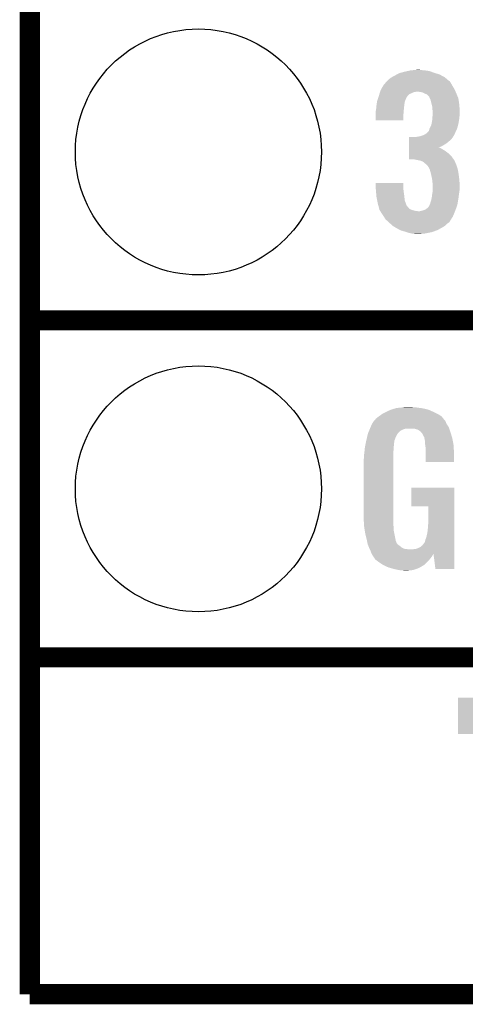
# Model space of a CAD drawing. Extents: x -1.3 to 24.2, y -3.9 to 39.2.
# Tile 1 of 35: x -1.3 to 2, y -3.9 to 3.5. Entities that reach past the tile are written whole.
import ezdxf

# ---------------------------------------------------------------- set-up
doc = ezdxf.new("R2010")
doc.units = 0
doc.layers.get('0').update_dxf_attribs({"linetype": 'CONTINUOUS'})
for name, color, linetype in [('TEMP_HUM_28_CLICK_V100_GKO', 5, 'CONTINUOUS'), ('TEMP_HUM_28_CLICK_V100_GTO', 14, 'CONTINUOUS'), ('TEMP_HUM_28_CLICK_V100_GTS', 12, 'CONTINUOUS')]:
    doc.layers.add(name, color=color, linetype=linetype)

# ---------------------------------------------------------------- blocks, each defined once
blk = doc.blocks.new('ROUND_23')
blk.add_circle((0, 0), 0.9271)

msp = doc.modelspace()

# ---------------------------------------------------------------- linework, layer by layer
at = {"layer": 'TEMP_HUM_28_CLICK_V100_GKO', "const_width": 0.1524}
for points in [[(-1.27, -3.81), (-1.27, 36.83)], [(-1.27, -3.81), (21.59, -3.81)]]:
    msp.add_lwpolyline(points, dxfattribs=at)
at = {"layer": 'TEMP_HUM_28_CLICK_V100_GTO', "const_width": 0.1524}
for points in [[(-1.27, 1.27), (3.8862, 1.27)], [(-1.27, 1.27), (3.8862, 1.27)], [(-1.27, -1.27), (3.302, -1.27)], [(-1.27, -1.27), (-0.26924, -1.27)]]:
    msp.add_lwpolyline(points, dxfattribs=at)
at = {"layer": 'TEMP_HUM_28_CLICK_V100_GTO'}
for points in [[(1.48082, 3.11658), (1.49497, 3.1242), (1.830388, 3.11658), (1.816102, 3.1242)], [(1.49497, 3.1242), (1.513842, 3.134362), (1.816102, 3.1242), (1.783582, 3.134362)], [(1.513842, 3.134362), (1.52336, 3.1369), (1.783582, 3.134362), (1.77546, 3.1369)], [(1.52336, 3.1369), (1.55194, 3.14452), (1.77546, 3.1369), (1.754122, 3.14452)], [(1.55194, 3.14452), (1.57479, 3.149598), (1.754122, 3.14452), (1.739902, 3.149598)], [(1.57479, 3.149598), (1.597662, 3.15468), (1.739902, 3.149598), (1.70688, 3.15468)], [(1.597662, 3.15468), (1.62433, 3.15722), (1.70688, 3.15468), (1.676402, 3.15722)], [(1.62433, 3.15722), (1.650998, 3.15976), (1.676402, 3.15722), (1.666242, 3.15976)], [(1.391924, 3.04038), (1.411264, 3.06324), (1.91262, 3.04038), (1.899922, 3.06324)], [(1.411264, 3.06324), (1.419856, 3.073396), (1.899922, 3.06324), (1.892296, 3.073396)], [(1.419856, 3.073396), (1.419858, 3.073398), (1.892296, 3.073396), (1.892294, 3.073398)], [(1.419858, 3.073398), (1.422398, 3.075938), (1.892294, 3.073398), (1.887224, 3.075938)], [(1.422398, 3.075938), (1.4351, 3.08864), (1.887224, 3.075938), (1.87221, 3.08864)], [(1.4351, 3.08864), (1.45288, 3.101342), (1.87221, 3.08864), (1.857196, 3.101342)], [(1.45288, 3.101342), (1.457532, 3.10388), (1.857196, 3.101342), (1.854194, 3.10388)], [(1.457532, 3.10388), (1.48082, 3.11658), (1.854194, 3.10388), (1.830388, 3.11658)], [(1.359692, 2.96418), (1.36366, 2.976876), (1.57734, 2.96418), (1.590042, 2.976876)], [(1.36366, 2.976876), (1.365248, 2.98196), (1.590042, 2.976876), (1.605284, 2.98196)], [(1.365248, 2.98196), (1.36763, 2.98958), (1.605284, 2.98196), (1.617978, 2.98958)], [(1.36763, 2.98958), (1.369218, 2.99466), (1.617978, 2.98958), (1.643378, 2.99466)], [(1.369218, 2.99466), (1.3716, 3.002282), (1.93724, 2.99466), (1.933722, 3.002282)], [(1.3716, 3.002282), (1.378372, 3.014978), (1.933722, 3.002282), (1.92786, 3.014978)], [(1.378372, 3.014978), (1.39192, 3.040374), (1.92786, 3.014978), (1.912624, 3.040374)], [(1.39192, 3.040374), (1.391924, 3.04038), (1.912624, 3.040374), (1.91262, 3.04038)], [(1.673858, 2.99212), (1.650998, 2.99466), (1.938412, 2.99212), (1.93724, 2.99466)], [(1.691638, 2.987042), (1.673858, 2.99212), (1.940756, 2.987042), (1.938412, 2.99212)], [(1.701802, 2.98196), (1.691638, 2.987042), (1.9431, 2.98196), (1.940756, 2.987042)], [(1.70688, 2.97942), (1.701802, 2.98196), (1.944116, 2.97942), (1.9431, 2.98196)], [(1.719576, 2.97434), (1.70688, 2.97942), (1.946148, 2.97434), (1.944116, 2.97942)], [(1.739894, 2.954026), (1.719576, 2.97434), (1.954274, 2.954026), (1.946148, 2.97434)], [(1.34112, 2.88798), (1.342934, 2.90068), (1.550352, 2.88798), (1.55194, 2.90068)], [(1.342934, 2.90068), (1.345474, 2.918456), (1.55194, 2.90068), (1.55448, 2.918456)], [(1.345474, 2.918456), (1.346202, 2.923542), (1.55448, 2.918456), (1.556514, 2.923542)], [(1.346202, 2.923542), (1.352972, 2.943856), (1.556514, 2.923542), (1.56464, 2.943856)], [(1.352972, 2.943856), (1.353818, 2.946394), (1.56464, 2.943856), (1.567174, 2.946394)], [(1.353818, 2.946394), (1.354666, 2.94894), (1.567174, 2.946394), (1.56718, 2.94894)], [(1.354666, 2.94894), (1.3589, 2.96164), (1.56718, 2.94894), (1.575646, 2.96164)], [(1.3589, 2.96164), (1.359692, 2.96418), (1.575646, 2.96164), (1.57734, 2.96418)], [(1.7399, 2.951484), (1.739894, 2.954026), (1.95529, 2.951484), (1.954274, 2.954026)], [(1.743714, 2.943856), (1.7399, 2.951484), (1.95834, 2.943856), (1.95529, 2.951484)], [(1.74752, 2.936242), (1.743714, 2.943856), (1.959484, 2.936242), (1.95834, 2.943856)], [(1.7526, 2.91592), (1.74752, 2.936242), (1.962532, 2.91592), (1.959484, 2.936242)], [(1.758698, 2.893058), (1.7526, 2.91592), (1.96596, 2.893058), (1.962532, 2.91592)], [(1.33604, 2.849882), (1.336674, 2.85242), (1.546648, 2.849882), (1.54686, 2.85242)], [(1.33604, 2.821942), (1.33604, 2.849882), (1.54432, 2.821942), (1.546648, 2.849882)], [(1.33604, 2.778786), (1.33604, 2.821942), (1.544294, 2.778786), (1.54432, 2.821942)], [(1.336674, 2.85242), (1.33858, 2.860042), (1.54686, 2.85242), (1.547552, 2.860042)], [(1.33858, 2.860042), (1.340426, 2.88036), (1.547552, 2.860042), (1.5494, 2.88036)], [(1.340426, 2.88036), (1.34112, 2.88798), (1.5494, 2.88036), (1.550352, 2.88798)], [(1.76276, 2.877824), (1.758698, 2.893058), (1.966686, 2.877824), (1.96596, 2.893058)], [(1.76276, 2.860042), (1.76276, 2.877824), (1.967534, 2.860042), (1.966686, 2.877824)], [(1.7653, 2.847342), (1.76276, 2.860042), (1.968138, 2.847342), (1.967534, 2.860042)], [(1.762954, 2.80162), (1.764518, 2.82194), (1.96596, 2.80162), (1.9685, 2.82194)], [(1.764518, 2.82194), (1.7653, 2.832098), (1.9685, 2.82194), (1.9685, 2.832098)], [(1.7653, 2.83972), (1.7653, 2.847342), (1.9685, 2.83972), (1.968138, 2.847342)], [(1.7653, 2.832098), (1.7653, 2.83972), (1.9685, 2.832098), (1.9685, 2.83972)], [(1.544294, 2.77876), (1.33604, 2.778786), (1.544294, 2.77876), (1.544294, 2.778786)], [(1.75514, 2.745742), (1.756154, 2.75082), (1.95707, 2.745742), (1.95834, 2.75082)], [(1.756154, 2.75082), (1.76022, 2.77114), (1.95834, 2.75082), (1.962034, 2.77114)], [(1.76022, 2.77114), (1.760912, 2.77876), (1.962034, 2.77114), (1.96342, 2.77876)], [(1.760912, 2.77876), (1.76276, 2.79908), (1.96342, 2.77876), (1.965676, 2.79908)], [(1.76276, 2.79908), (1.762954, 2.80162), (1.965676, 2.79908), (1.96596, 2.80162)], [(1.701802, 2.669542), (1.717042, 2.679702), (1.927626, 2.669542), (1.932244, 2.679702)], [(1.717042, 2.679702), (1.737362, 2.70002), (1.932244, 2.679702), (1.941482, 2.70002)], [(1.737362, 2.70002), (1.739902, 2.712722), (1.941482, 2.70002), (1.947256, 2.712722)], [(1.739902, 2.712722), (1.743708, 2.720338), (1.947256, 2.712722), (1.95072, 2.720338)], [(1.743708, 2.720338), (1.74752, 2.72796), (1.95072, 2.720338), (1.952624, 2.72796)], [(1.74752, 2.72796), (1.75514, 2.745742), (1.952624, 2.72796), (1.95707, 2.745742)], [(1.587514, 2.58318), (1.587516, 2.59842), (1.833886, 2.58318), (1.859282, 2.59842)], [(1.587516, 2.59842), (1.587518, 2.61112), (1.859282, 2.59842), (1.877062, 2.61112)], [(1.587518, 2.61112), (1.587522, 2.62636), (1.877062, 2.61112), (1.89484, 2.62636)], [(1.587522, 2.62636), (1.587524, 2.63906), (1.89484, 2.62636), (1.90754, 2.63906)], [(1.587524, 2.63906), (1.587526, 2.65176), (1.90754, 2.63906), (1.917696, 2.65176)], [(1.633222, 2.65176), (1.63324, 2.651764), (1.917696, 2.65176), (1.9177, 2.651764)], [(1.63324, 2.651764), (1.64592, 2.6543), (1.9177, 2.651764), (1.918968, 2.6543)], [(1.64592, 2.6543), (1.663702, 2.65684), (1.918968, 2.6543), (1.920238, 2.65684)], [(1.663702, 2.65684), (1.681466, 2.661916), (1.920238, 2.65684), (1.922778, 2.661916)], [(1.681466, 2.661916), (1.68148, 2.66192), (1.922778, 2.661916), (1.92278, 2.66192)], [(1.68148, 2.66192), (1.688262, 2.664464), (1.92278, 2.66192), (1.925318, 2.664464)], [(1.688262, 2.664464), (1.701802, 2.669542), (1.925318, 2.664464), (1.927626, 2.669542)], [(1.587504, 2.52222), (1.587508, 2.54), (1.892302, 2.52222), (1.86944, 2.54)], [(1.587508, 2.54), (1.58751, 2.5527), (1.86944, 2.54), (1.851662, 2.5527)], [(1.58751, 2.5527), (1.587512, 2.56286), (1.851662, 2.5527), (1.83388, 2.56286)], [(1.587512, 2.57302), (1.587514, 2.58318), (1.808614, 2.57302), (1.833886, 2.58318)], [(1.587512, 2.57048), (1.587512, 2.57302), (1.821182, 2.57048), (1.811022, 2.57302)], [(1.587512, 2.56286), (1.587512, 2.57048), (1.83388, 2.56286), (1.821182, 2.57048)], [(1.5875, 2.484146), (1.587502, 2.5019), (1.922508, 2.484146), (1.91008, 2.5019)], [(1.623058, 2.48412), (1.5875, 2.484146), (1.922526, 2.48412), (1.922508, 2.484146)], [(1.587502, 2.5019), (1.587504, 2.52222), (1.91008, 2.5019), (1.892302, 2.52222)], [(1.661168, 2.476498), (1.623058, 2.48412), (1.92786, 2.476498), (1.922526, 2.48412)], [(1.673858, 2.47396), (1.661168, 2.476498), (1.92913, 2.47396), (1.92786, 2.476498)], [(1.691638, 2.46634), (1.673858, 2.47396), (1.93294, 2.46634), (1.92913, 2.47396)], [(1.70688, 2.45364), (1.691638, 2.46634), (1.938384, 2.45364), (1.93294, 2.46634)], [(1.713652, 2.44856), (1.70688, 2.45364), (1.94056, 2.44856), (1.938384, 2.45364)], [(1.717038, 2.44602), (1.713652, 2.44856), (1.941514, 2.44602), (1.94056, 2.44856)], [(1.724658, 2.438402), (1.717038, 2.44602), (1.94437, 2.438402), (1.941514, 2.44602)], [(1.72974, 2.43078), (1.724658, 2.438402), (1.947228, 2.43078), (1.94437, 2.438402)], [(1.732274, 2.428242), (1.72974, 2.43078), (1.948178, 2.428242), (1.947228, 2.43078)], [(1.732278, 2.428236), (1.732274, 2.428242), (1.94818, 2.428236), (1.948178, 2.428242)], [(1.74244, 2.40792), (1.732278, 2.428236), (1.953722, 2.40792), (1.94818, 2.428236)], [(1.744726, 2.4003), (1.74244, 2.40792), (1.9558, 2.4003), (1.953722, 2.40792)], [(1.75006, 2.382518), (1.744726, 2.4003), (1.958536, 2.382518), (1.9558, 2.4003)], [(1.753448, 2.36728), (1.75006, 2.382518), (1.96088, 2.36728), (1.958536, 2.382518)], [(1.33604, 2.263138), (1.336064, 2.306294), (1.54432, 2.263138), (1.54432, 2.306294)], [(1.336064, 2.306294), (1.336066, 2.30632), (1.54432, 2.306294), (1.336066, 2.30632)], [(1.76022, 2.3368), (1.753448, 2.36728), (1.96469, 2.3368), (1.96088, 2.36728)], [(1.76135, 2.32664), (1.76022, 2.3368), (1.96596, 2.32664), (1.96469, 2.3368)], [(1.76276, 2.31394), (1.76135, 2.32664), (1.966754, 2.31394), (1.96596, 2.32664)], [(1.7653, 2.29616), (1.76276, 2.31394), (1.967866, 2.29616), (1.966754, 2.31394)], [(1.336464, 2.25806), (1.33604, 2.263138), (1.54432, 2.25806), (1.54432, 2.263138)], [(1.338158, 2.23774), (1.336464, 2.25806), (1.54686, 2.23774), (1.54432, 2.25806)], [(1.33964, 2.21996), (1.338158, 2.23774), (1.5494, 2.21996), (1.54686, 2.23774)], [(1.761488, 2.22504), (1.764452, 2.24282), (1.96342, 2.22504), (1.96596, 2.24282)], [(1.764452, 2.24282), (1.7653, 2.247902), (1.96596, 2.24282), (1.966806, 2.247902)], [(1.7653, 2.286002), (1.7653, 2.29616), (1.9685, 2.286002), (1.967866, 2.29616)], [(1.7653, 2.258058), (1.7653, 2.286002), (1.9685, 2.258058), (1.9685, 2.286002)], [(1.7653, 2.247902), (1.7653, 2.258058), (1.966806, 2.247902), (1.9685, 2.258058)], [(1.34112, 2.20218), (1.33964, 2.21996), (1.551378, 2.20218), (1.5494, 2.21996)], [(1.34671, 2.174236), (1.34112, 2.20218), (1.554482, 2.174236), (1.551378, 2.20218)], [(1.35128, 2.151378), (1.34671, 2.174236), (1.563066, 2.151378), (1.554482, 2.174236)], [(1.744982, 2.146298), (1.747522, 2.159002), (1.951564, 2.146298), (1.953682, 2.159002)], [(1.747522, 2.159002), (1.7526, 2.171702), (1.953682, 2.159002), (1.955798, 2.171702)], [(1.7526, 2.171702), (1.755986, 2.18694), (1.955798, 2.171702), (1.95834, 2.18694)], [(1.755986, 2.18694), (1.75768, 2.194562), (1.95834, 2.18694), (1.959356, 2.194562)], [(1.75768, 2.194562), (1.76022, 2.21742), (1.959356, 2.194562), (1.962404, 2.21742)], [(1.76022, 2.21742), (1.761488, 2.22504), (1.962404, 2.21742), (1.96342, 2.22504)], [(1.355958, 2.1336), (1.35128, 2.151378), (1.56974, 2.1336), (1.563066, 2.151378)], [(1.355964, 2.133582), (1.355958, 2.1336), (1.572266, 2.133582), (1.56974, 2.1336)], [(1.357294, 2.128524), (1.355964, 2.133582), (1.574802, 2.128524), (1.572266, 2.133582)], [(1.3593, 2.1209), (1.357294, 2.128524), (1.58242, 2.1209), (1.574802, 2.128524)], [(1.361306, 2.113276), (1.3593, 2.1209), (1.587504, 2.113276), (1.58242, 2.1209)], [(1.36331, 2.10566), (1.361306, 2.113276), (1.600196, 2.10566), (1.587504, 2.113276)], [(1.363978, 2.103116), (1.36331, 2.10566), (1.607834, 2.103116), (1.600196, 2.10566)], [(1.365608, 2.100582), (1.363978, 2.103116), (1.61544, 2.100582), (1.607834, 2.103116)], [(1.368876, 2.0955), (1.365608, 2.100582), (1.635762, 2.0955), (1.61544, 2.100582)], [(1.370508, 2.09296), (1.368876, 2.0955), (1.656082, 2.09296), (1.635762, 2.0955)], [(1.395006, 2.05486), (1.370508, 2.09296), (1.917698, 2.05486), (1.933386, 2.09296)], [(1.666242, 2.09296), (1.6764, 2.0955), (1.933386, 2.09296), (1.934432, 2.0955)], [(1.6764, 2.0955), (1.6891, 2.098042), (1.934432, 2.0955), (1.93548, 2.098042)], [(1.6891, 2.098042), (1.704342, 2.10312), (1.93548, 2.098042), (1.937272, 2.10312)], [(1.704342, 2.10312), (1.71704, 2.11074), (1.937272, 2.10312), (1.93996, 2.11074)], [(1.71704, 2.11074), (1.732282, 2.123444), (1.93996, 2.11074), (1.944444, 2.123444)], [(1.732282, 2.123444), (1.7399, 2.13614), (1.944444, 2.123444), (1.948924, 2.13614)], [(1.7399, 2.13614), (1.739904, 2.138686), (1.948924, 2.13614), (1.949822, 2.138686)], [(1.739904, 2.138686), (1.741594, 2.14122), (1.949822, 2.138686), (1.950718, 2.14122)], [(1.741594, 2.14122), (1.744982, 2.146298), (1.950718, 2.14122), (1.951564, 2.146298)], [(1.4097, 2.032004), (1.395006, 2.05486), (1.903414, 2.032004), (1.917698, 2.05486)], [(1.429262, 2.01422), (1.4097, 2.032004), (1.892302, 2.01422), (1.903414, 2.032004)], [(1.434848, 2.009142), (1.429262, 2.01422), (1.889754, 2.009142), (1.892302, 2.01422)], [(1.443234, 2.001518), (1.434848, 2.009142), (1.877058, 2.001518), (1.889754, 2.009142)], [(1.46279, 1.983738), (1.443234, 2.001518), (1.859278, 1.983738), (1.877058, 2.001518)], [(1.465578, 1.981202), (1.46279, 1.983738), (1.85505, 1.981202), (1.859278, 1.983738)], [(1.487352, 1.9685), (1.465578, 1.981202), (1.83388, 1.9685), (1.85505, 1.981202)], [(1.49606, 1.96342), (1.487352, 1.9685), (1.824444, 1.96342), (1.83388, 1.9685)], [(1.519342, 1.95072), (1.49606, 1.96342), (1.80086, 1.95072), (1.824444, 1.96342)], [(1.523998, 1.94818), (1.519342, 1.95072), (1.794086, 1.94818), (1.80086, 1.95072)], [(1.55194, 1.940558), (1.523998, 1.94818), (1.773758, 1.940558), (1.794086, 1.94818)], [(1.56718, 1.93548), (1.55194, 1.940558), (1.760218, 1.93548), (1.773758, 1.940558)], [(1.58242, 1.930402), (1.56718, 1.93548), (1.734828, 1.930402), (1.760218, 1.93548)], [(1.605282, 1.92532), (1.58242, 1.930402), (1.70942, 1.92532), (1.734828, 1.930402)], [(1.6256, 1.92278), (1.605282, 1.92532), (1.68148, 1.92278), (1.70942, 1.92532)], [(1.640838, 1.92024), (1.6256, 1.92278), (1.653542, 1.92024), (1.68148, 1.92278)], [(1.4224, 0.5842), (1.44526, 0.59436), (1.761308, 0.5842), (1.738084, 0.59436)], [(1.44526, 0.59436), (1.452874, 0.596898), (1.738084, 0.59436), (1.732282, 0.596898)], [(1.452874, 0.596898), (1.46812, 0.60198), (1.732282, 0.596898), (1.710686, 0.60198)], [(1.46812, 0.60198), (1.485054, 0.60706), (1.710686, 0.60198), (1.689098, 0.60706)], [(1.485054, 0.60706), (1.493522, 0.6096), (1.689098, 0.60706), (1.67005, 0.6096)], [(1.493522, 0.6096), (1.524, 0.61214), (1.67005, 0.6096), (1.651, 0.61214)], [(1.524, 0.61214), (1.53924, 0.61468), (1.651, 0.61214), (1.635762, 0.61468)], [(1.53924, 0.61468), (1.554482, 0.61722), (1.617982, 0.61468), (1.607822, 0.61722)], [(1.32842, 0.51563), (1.332992, 0.523244), (1.856732, 0.51563), (1.849122, 0.523244)], [(1.332992, 0.523244), (1.33604, 0.528316), (1.849122, 0.523244), (1.846582, 0.528316)], [(1.33604, 0.528316), (1.336044, 0.528322), (1.846582, 0.528316), (1.846578, 0.528322)], [(1.336044, 0.528322), (1.3589, 0.5461), (1.846578, 0.528322), (1.831342, 0.5461)], [(1.3589, 0.5461), (1.37636, 0.558798), (1.831342, 0.5461), (1.813556, 0.558798)], [(1.37636, 0.558798), (1.386842, 0.56642), (1.813556, 0.558798), (1.798316, 0.56642)], [(1.386842, 0.56642), (1.41224, 0.57912), (1.798316, 0.56642), (1.77292, 0.57912)], [(1.41224, 0.57912), (1.4224, 0.5842), (1.77292, 0.57912), (1.761308, 0.5842)], [(1.288314, 0.4445), (1.292592, 0.454658), (1.534158, 0.4445), (1.562098, 0.454658)], [(1.292592, 0.45466), (1.295802, 0.462284), (1.889762, 0.45466), (1.88722, 0.462284)], [(1.292592, 0.454658), (1.292592, 0.45466), (1.562098, 0.454658), (1.625596, 0.45466)], [(1.295802, 0.462284), (1.29794, 0.46736), (1.88722, 0.462284), (1.88399, 0.46736)], [(1.29794, 0.46736), (1.3081, 0.49022), (1.88399, 0.46736), (1.869442, 0.49022)], [(1.3081, 0.49022), (1.308102, 0.490222), (1.869442, 0.49022), (1.869442, 0.490222)], [(1.308102, 0.490222), (1.323336, 0.513076), (1.869442, 0.490222), (1.859282, 0.513076)], [(1.323336, 0.513076), (1.32334, 0.51308), (1.859282, 0.513076), (1.85928, 0.51308)], [(1.32334, 0.51308), (1.323366, 0.51562), (1.85928, 0.51308), (1.856742, 0.51562)], [(1.323366, 0.51562), (1.32842, 0.51563), (1.856742, 0.51562), (1.856732, 0.51563)], [(1.640842, 0.44958), (1.625596, 0.45466), (1.891456, 0.44958), (1.889762, 0.45466)], [(1.651002, 0.447042), (1.640842, 0.44958), (1.892302, 0.447042), (1.891456, 0.44958)], [(1.666238, 0.436882), (1.651002, 0.447042), (1.895688, 0.436882), (1.892302, 0.447042)], [(1.26492, 0.36576), (1.270362, 0.388618), (1.477588, 0.36576), (1.4859, 0.388618)], [(1.270362, 0.388618), (1.2752, 0.408938), (1.4859, 0.388618), (1.49606, 0.408938)], [(1.2752, 0.408938), (1.277622, 0.419102), (1.49606, 0.408938), (1.502838, 0.419102)], [(1.277622, 0.419102), (1.279758, 0.424176), (1.502838, 0.419102), (1.506224, 0.424176)], [(1.279758, 0.424176), (1.280828, 0.426718), (1.506224, 0.424176), (1.511296, 0.426718)], [(1.280828, 0.426718), (1.285106, 0.436878), (1.511296, 0.426718), (1.521458, 0.436878)], [(1.285106, 0.436878), (1.288314, 0.4445), (1.521458, 0.436878), (1.534158, 0.4445)], [(1.671316, 0.434342), (1.666238, 0.436882), (1.896534, 0.434342), (1.895688, 0.436882)], [(1.680026, 0.42418), (1.671316, 0.434342), (1.89992, 0.42418), (1.896534, 0.434342)], [(1.68656, 0.416556), (1.680026, 0.42418), (1.902164, 0.416556), (1.89992, 0.42418)], [(1.69672, 0.396242), (1.68656, 0.416556), (1.908138, 0.396242), (1.902164, 0.416556)], [(1.701796, 0.388626), (1.69672, 0.396242), (1.910378, 0.388626), (1.908138, 0.396242)], [(1.7018, 0.381004), (1.701796, 0.388626), (1.91262, 0.381004), (1.910378, 0.388626)], [(1.701802, 0.381002), (1.7018, 0.381004), (1.91262, 0.381002), (1.91262, 0.381004)], [(1.704338, 0.375924), (1.701802, 0.381002), (1.913588, 0.375924), (1.91262, 0.381002)], [(1.70434, 0.373382), (1.704338, 0.375924), (1.914072, 0.373382), (1.913588, 0.375924)], [(1.70688, 0.360682), (1.70434, 0.373382), (1.916492, 0.360682), (1.914072, 0.373382)], [(1.250214, 0.274318), (1.25262, 0.29718), (1.46812, 0.274318), (1.47066, 0.29718)], [(1.25262, 0.29718), (1.254492, 0.314958), (1.47066, 0.29718), (1.47066, 0.314958)], [(1.254492, 0.314958), (1.25476, 0.3175), (1.47066, 0.314958), (1.471082, 0.3175)], [(1.25476, 0.3175), (1.257432, 0.330198), (1.471082, 0.3175), (1.4732, 0.330198)], [(1.257432, 0.330198), (1.260106, 0.342898), (1.4732, 0.330198), (1.4732, 0.342898)], [(1.260106, 0.342898), (1.262244, 0.353058), (1.4732, 0.342898), (1.47574, 0.353058)], [(1.262244, 0.353058), (1.263848, 0.360676), (1.47574, 0.353058), (1.47574, 0.360676)], [(1.263848, 0.360676), (1.26492, 0.36576), (1.47574, 0.360676), (1.477588, 0.36576)], [(1.70688, 0.340362), (1.70688, 0.360682), (1.920362, 0.340362), (1.916492, 0.360682)], [(1.708836, 0.327658), (1.70688, 0.340362), (1.92278, 0.327658), (1.920362, 0.340362)], [(1.71196, 0.307342), (1.708836, 0.327658), (1.923628, 0.307342), (1.92278, 0.327658)], [(1.71196, 0.2667), (1.71196, 0.307342), (1.92532, 0.2667), (1.923628, 0.307342)], [(1.2446, 0.218442), (1.24714, 0.233682), (1.46812, 0.218442), (1.46812, 0.233682)], [(1.24714, 0.25146), (1.24968, 0.26924), (1.46812, 0.25146), (1.46812, 0.26924)], [(1.24714, 0.233682), (1.24714, 0.25146), (1.46812, 0.233682), (1.46812, 0.25146)], [(1.24968, 0.26924), (1.250214, 0.274318), (1.46812, 0.26924), (1.46812, 0.274318)], [(1.71196, 0.203226), (1.71196, 0.2667), (1.925294, 0.203226), (1.92532, 0.2667)], [(1.2446, -0.20574), (1.2446, 0.218442), (1.46812, -0.20574), (1.46812, 0.218442)], [(1.925294, 0.2032), (1.71196, 0.203226), (1.925294, 0.2032), (1.925294, 0.203226)], [(1.60274, -0.132054), (1.602764, 0.007594), (1.927854, -0.132054), (1.92786, 0.007594)], [(1.602764, 0.007594), (1.602766, 0.00762), (1.92786, 0.007594), (1.602766, 0.00762)], [(1.732254, -0.13208), (1.60274, -0.132054), (1.927854, -0.13208), (1.927854, -0.132054)], [(1.73228, -0.243842), (1.732254, -0.13208), (1.927848, -0.243842), (1.927854, -0.13208)], [(1.246868, -0.26924), (1.2446, -0.20574), (1.46812, -0.26924), (1.46812, -0.20574)], [(1.24714, -0.276858), (1.246868, -0.26924), (1.469074, -0.276858), (1.46812, -0.26924)], [(1.249174, -0.289562), (1.24714, -0.276858), (1.47066, -0.289562), (1.469074, -0.276858)], [(1.252832, -0.312422), (1.249174, -0.289562), (1.47066, -0.312422), (1.47066, -0.289562)], [(1.7272, -0.31496), (1.72974, -0.28194), (1.927846, -0.31496), (1.927846, -0.28194)], [(1.72974, -0.28194), (1.73228, -0.243842), (1.927846, -0.28194), (1.927848, -0.243842)], [(1.256488, -0.33528), (1.252832, -0.312422), (1.47574, -0.33528), (1.47066, -0.312422)], [(1.2573, -0.34036), (1.256488, -0.33528), (1.476756, -0.34036), (1.47574, -0.33528)], [(1.26238, -0.36068), (1.2573, -0.34036), (1.48082, -0.36068), (1.476756, -0.34036)], [(1.269366, -0.388622), (1.26238, -0.36068), (1.485902, -0.388622), (1.48082, -0.36068)], [(1.709422, -0.383538), (1.71704, -0.365758), (1.927842, -0.383538), (1.927844, -0.365758)], [(1.71704, -0.365758), (1.72212, -0.3429), (1.927844, -0.365758), (1.927844, -0.3429)], [(1.72212, -0.3429), (1.7272, -0.31496), (1.927844, -0.3429), (1.927846, -0.31496)], [(1.27, -0.39116), (1.269366, -0.388622), (1.486856, -0.39116), (1.485902, -0.388622)], [(1.273556, -0.408936), (1.27, -0.39116), (1.493524, -0.408936), (1.486856, -0.39116)], [(1.274066, -0.411484), (1.273556, -0.408936), (1.496062, -0.411484), (1.493524, -0.408936)], [(1.27508, -0.416556), (1.274066, -0.411484), (1.498604, -0.416556), (1.496062, -0.411484)], [(1.27508, -0.416558), (1.27508, -0.416556), (1.498608, -0.416558), (1.498604, -0.416556)], [(1.280796, -0.4318), (1.27508, -0.416558), (1.51892, -0.4318), (1.498608, -0.416558)], [(1.2827, -0.43688), (1.280796, -0.4318), (1.52527, -0.43688), (1.51892, -0.4318)], [(1.284878, -0.441962), (1.2827, -0.43688), (1.531622, -0.441962), (1.52527, -0.43688)], [(1.289232, -0.45212), (1.284878, -0.441962), (1.551944, -0.45212), (1.531622, -0.441962)], [(1.656082, -0.44704), (1.673854, -0.43688), (1.92784, -0.44704), (1.92784, -0.43688)], [(1.673854, -0.43688), (1.689102, -0.424178), (1.92784, -0.43688), (1.92784, -0.424178)], [(1.689102, -0.424178), (1.701802, -0.406398), (1.92784, -0.424178), (1.927842, -0.406398)], [(1.701802, -0.406398), (1.70434, -0.403856), (1.927842, -0.406398), (1.927842, -0.403856)], [(1.70434, -0.403856), (1.70688, -0.396238), (1.927842, -0.403856), (1.927842, -0.396238)], [(1.70688, -0.396238), (1.709422, -0.383538), (1.927842, -0.396238), (1.927842, -0.383538)], [(1.29032, -0.45466), (1.289232, -0.45212), (1.57226, -0.45466), (1.551944, -0.45212)], [(1.29159, -0.4572), (1.29032, -0.45466), (1.597658, -0.4572), (1.57226, -0.45466)], [(1.29794, -0.4699), (1.29159, -0.4572), (1.927838, -0.4699), (1.92784, -0.4572)], [(1.30302, -0.485138), (1.29794, -0.4699), (1.927838, -0.485138), (1.927838, -0.4699)], [(1.304038, -0.487172), (1.30302, -0.485138), (1.927838, -0.487172), (1.927838, -0.485138)], [(1.305564, -0.490224), (1.304038, -0.487172), (1.770378, -0.490224), (1.77038, -0.487172)], [(1.3081, -0.495298), (1.305564, -0.490224), (1.767478, -0.495298), (1.770378, -0.490224)], [(1.316568, -0.508), (1.3081, -0.495298), (1.76022, -0.508), (1.767478, -0.495298)], [(1.31826, -0.51054), (1.316568, -0.508), (1.758314, -0.51054), (1.76022, -0.508)], [(1.320794, -0.513074), (1.31826, -0.51054), (1.756414, -0.513074), (1.758314, -0.51054)], [(1.3208, -0.51562), (1.320794, -0.513074), (1.754504, -0.51562), (1.756414, -0.513074)], [(1.329872, -0.52832), (1.3208, -0.51562), (1.74498, -0.52832), (1.754504, -0.51562)], [(1.610362, -0.4572), (1.62306, -0.45466), (1.92784, -0.4572), (1.92784, -0.45466)], [(1.62306, -0.45466), (1.640842, -0.452118), (1.92784, -0.45466), (1.92784, -0.452118)], [(1.640842, -0.452118), (1.656082, -0.44704), (1.92784, -0.452118), (1.92784, -0.44704)], [(1.785618, -0.604496), (1.7704, -0.487172), (1.927834, -0.604496), (1.927838, -0.487172)], [(1.333498, -0.533398), (1.329872, -0.52832), (1.740466, -0.533398), (1.74498, -0.52832)], [(1.35382, -0.54864), (1.333498, -0.533398), (1.726916, -0.54864), (1.740466, -0.533398)], [(1.357632, -0.55118), (1.35382, -0.54864), (1.72466, -0.55118), (1.726916, -0.54864)], [(1.391918, -0.574038), (1.357632, -0.55118), (1.699516, -0.574038), (1.72466, -0.55118)], [(1.39737, -0.576582), (1.391918, -0.574038), (1.696718, -0.576582), (1.699516, -0.574038)], [(1.43002, -0.59182), (1.39737, -0.576582), (1.670048, -0.59182), (1.696718, -0.576582)], [(1.447292, -0.5969), (1.43002, -0.59182), (1.661158, -0.5969), (1.670048, -0.59182)], [(1.4732, -0.60452), (1.447292, -0.5969), (1.639568, -0.60452), (1.661158, -0.5969)], [(1.50876, -0.61214), (1.4732, -0.60452), (1.617978, -0.61214), (1.639568, -0.60452)], [(1.523998, -0.61468), (1.50876, -0.61214), (1.59258, -0.61468), (1.617978, -0.61214)], [(1.551938, -0.61722), (1.539238, -0.61468), (1.567182, -0.61722), (1.59258, -0.61468)], [(1.927834, -0.60452), (1.785618, -0.604496), (1.927834, -0.60452), (1.927834, -0.604496)], [(1.9558, -1.849094), (1.955824, -1.574826), (2.898114, -1.849094), (2.89814, -1.574826)], [(1.955824, -1.574826), (1.955826, -1.5748), (2.89814, -1.574826), (1.955826, -1.5748)], [(2.245334, -1.84912), (1.9558, -1.849094), (2.898114, -1.84912), (2.898114, -1.849094)]]:
    msp.add_solid(points, dxfattribs=at)

# ---------------------------------------------------------------- block references
at = {"layer": 'TEMP_HUM_28_CLICK_V100_GTS'}
for p in [(0, 2.54), (0, 0)]:
    msp.add_blockref('ROUND_23', p, dxfattribs=at)

doc.saveas('drawing.dxf')
